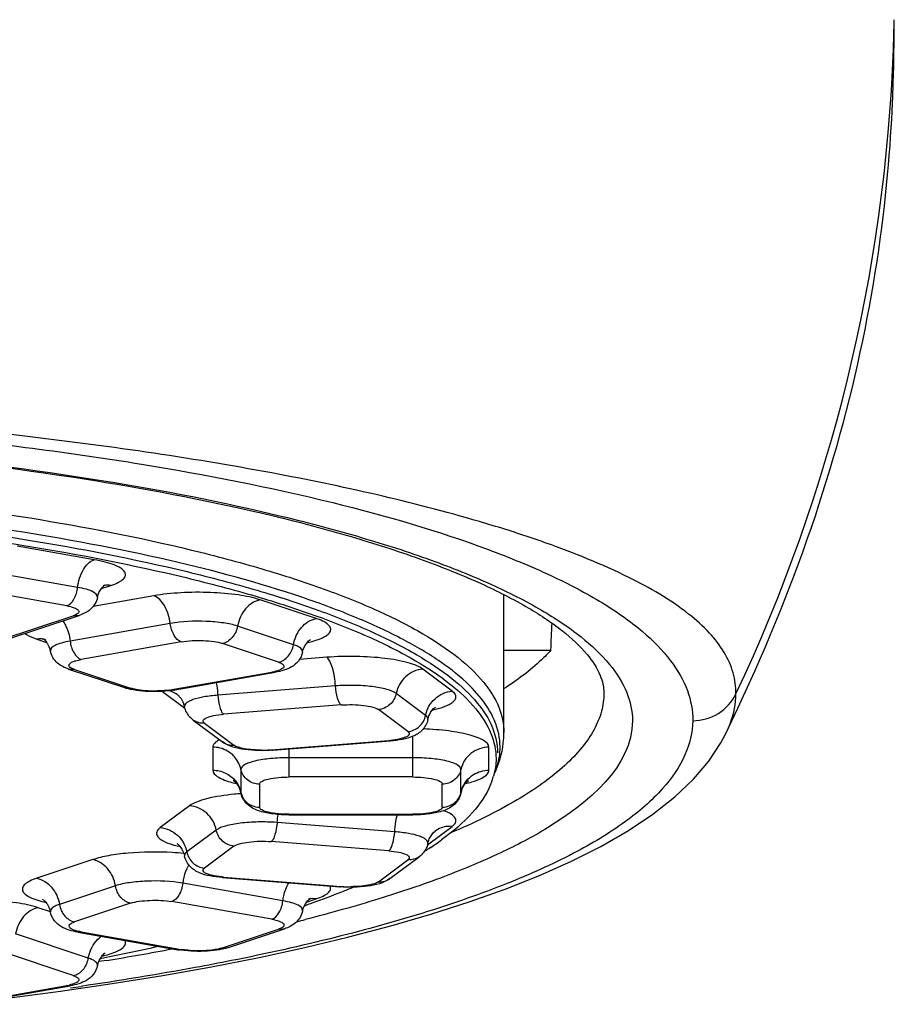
# Model space of a CAD drawing. Header units: millimetres. Extents: x 246 to 966, y 66 to 827.
# Tile 13 of 18: x 387 to 396, y 692 to 703. Entities that reach past the tile are written whole.
import ezdxf

# ---------------------------------------------------------------- set-up
doc = ezdxf.new("R2010")
doc.units = ezdxf.units.MM
doc.header["$LTSCALE"] = 65.395
doc.layers.get('0').update_dxf_attribs({"linetype": 'CONTINUOUS'})

msp = doc.modelspace()

# ---------------------------------------------------------------- linework, layer by layer
at = {"color": 9, "linetype": 'CONTINUOUS'}
for p, q in [((395.988, 702.421), (395.988, 702.438)), ((395.989, 702.421), (395.989, 702.438)), ((387.584, 696.971), (386.775, 697.113)), ((387.411, 696.68), (386.602, 696.823)), ((387.66, 696.667), (387.761, 696.7)), ((387.296, 696.487), (386.487, 696.629)), ((388.211, 696.592), (387.573, 696.479)), ((389.916, 696.353), (389.329, 696.549)), ((386.6, 696.128), (387.365, 696.382)), ((388.384, 696.301), (387.332, 696.116)), ((389.678, 696.078), (389.091, 696.274)), ((386.982, 696.136), (387.084, 696.103)), ((388.499, 696.108), (387.447, 695.923)), ((389.52, 695.895), (388.932, 696.091)), ((390.028, 695.946), (389.742, 695.923)), ((387.379, 695.818), (387.966, 695.622)), ((391.345, 695.591), (391.036, 695.821)), ((388.4, 695.606), (389.451, 695.79)), ((390.119, 695.645), (388.883, 695.548)), ((388.301, 695.588), (388.538, 695.411)), ((391.066, 695.336), (390.757, 695.566)), ((390.18, 695.445), (388.943, 695.347)), ((390.879, 695.166), (390.57, 695.397)), ((388.744, 695.253), (389.053, 695.023)), ((390.931, 694.689), (390.931, 695.116)), ((388.831, 695.002), (388.831, 694.76)), ((389.444, 694.975), (390.68, 695.072)), ((389.631, 694.983), (389.631, 694.689)), ((391.731, 694.76), (391.731, 695.002)), ((390.931, 694.891), (389.631, 694.891)), ((389.125, 694.769), (389.125, 694.527)), ((390.931, 694.689), (389.631, 694.689)), ((391.437, 694.527), (391.437, 694.769)), ((389.321, 694.614), (389.321, 694.372)), ((391.241, 694.372), (391.241, 694.614)), ((389.125, 694.527), (389.126, 694.521)), ((391.437, 694.521), (391.437, 694.527)), ((388.587, 694.387), (388.278, 694.157)), ((389.631, 694.297), (389.631, 694.291)), ((389.631, 694.297), (390.931, 694.297)), ((390.931, 694.291), (390.931, 694.297)), ((390.741, 694.114), (389.505, 694.211)), ((391.086, 693.977), (391.345, 694.17)), ((388.867, 694.132), (388.558, 693.902)), ((389.053, 693.962), (388.744, 693.732)), ((390.68, 693.913), (389.444, 694.01)), ((387.57, 693.821), (386.982, 693.625)), ((390.57, 693.589), (390.879, 693.819)), ((388.943, 693.638), (390.18, 693.54)), ((387.808, 693.546), (387.22, 693.35)), ((389.567, 693.388), (388.515, 693.573)), ((387.966, 693.363), (387.379, 693.167)), ((389.451, 693.195), (388.4, 693.38)), ((389.815, 693.375), (389.916, 693.408)), ((387.124, 693.273), (386.997, 693.315)), ((387.523, 692.786), (386.759, 693.041)), ((387.447, 693.062), (388.499, 692.878)), ((388.932, 692.894), (389.52, 693.09)), ((387.365, 692.603), (386.6, 692.858)), ((387.662, 692.755), (387.633, 692.75)), ((387.715, 692.763), (387.662, 692.755)), ((386.487, 692.356), (387.296, 692.498))]:
    msp.add_line(p, q, dxfattribs=at)
at = {"color": 7, "linetype": 'CONTINUOUS'}
for p, q in [((395.986, 702.264), (395.988, 702.421)), ((395.978, 701.966), (395.982, 702.082)), ((391.889, 695.156), (391.889, 696.605)), ((386.664, 696.132), (387.428, 696.386)), ((391.889, 696.02), (392.382, 696.02)), ((387.316, 695.822), (387.903, 695.627)), ((388.434, 695.603), (389.486, 695.788)), ((388.625, 695.287), (388.934, 695.057)), ((389.46, 694.969), (390.696, 695.067)), ((389.631, 694.291), (390.931, 694.291)), ((391.119, 693.95), (391.114, 693.947)), ((391.119, 693.95), (391.114, 693.947)), ((390.69, 693.622), (390.999, 693.852)), ((388.928, 693.632), (390.164, 693.535)), ((387.413, 693.06), (388.464, 692.875)), ((388.995, 692.898), (389.583, 693.094)), ((386.522, 692.353), (387.331, 692.495))]:
    msp.add_line(p, q, dxfattribs=at)
for points in [[(395.982, 702.082), (395.983, 702.141), (395.986, 702.264)], [(394.223, 695.152), (394.284, 695.279), (394.346, 695.41), (394.407, 695.541), (394.466, 695.671), (394.524, 695.8), (394.581, 695.929), (394.636, 696.057), (394.69, 696.184), (394.743, 696.311), (394.794, 696.438), (394.844, 696.563), (394.892, 696.689), (394.94, 696.814), (394.986, 696.938), (395.031, 697.062), (395.075, 697.186), (395.118, 697.309), (395.16, 697.433), (395.2, 697.556), (395.24, 697.679), (395.278, 697.802), (395.316, 697.925), (395.352, 698.047), (395.388, 698.17), (395.422, 698.293), (395.455, 698.416), (395.488, 698.539), (395.519, 698.662), (395.549, 698.784), (395.578, 698.906), (395.605, 699.028), (395.632, 699.149), (395.658, 699.27), (395.683, 699.39), (395.706, 699.511), (395.729, 699.63), (395.75, 699.749), (395.771, 699.868), (395.79, 699.986), (395.808, 700.104), (395.826, 700.222), (395.842, 700.338), (395.858, 700.455), (395.872, 700.57), (395.886, 700.683), (395.898, 700.795), (395.909, 700.905), (395.919, 701.012), (395.929, 701.117), (395.937, 701.219), (395.945, 701.318), (395.951, 701.414), (395.957, 701.507), (395.962, 701.596), (395.966, 701.681), (395.97, 701.761), (395.973, 701.836), (395.978, 701.966)], [(387.229, 692.44), (387.774, 692.519), (388.304, 692.604), (388.818, 692.696), (389.316, 692.794), (389.796, 692.898), (390.258, 693.009), (390.7, 693.125), (391.122, 693.248), (391.523, 693.377), (391.903, 693.512), (392.261, 693.654), (392.597, 693.804), (392.908, 693.96), (393.196, 694.126), (393.454, 694.299), (393.683, 694.479), (393.879, 694.666), (394.04, 694.855), (394.167, 695.047), (394.223, 695.152)], [(386.099, 692.302), (386.671, 692.367), (387.229, 692.44)]]:
    msp.add_lwpolyline(points, dxfattribs=at)
at = {"color": 9, "linetype": 'CONTINUOUS'}
for centre, radius, start, end in [((379.08, 702.938), 16.911, 358.2478, 358.9965), ((386.735, 702.547), 9.254, 359.322, 0.5868), ((378.691, 702.97), 17.301, 334.6469, 357.8913), ((379.051, 702.939), 16.94, 357.951, 358.248), ((387.725, 696.517), 0.186, 100.7696, 104.1258), ((387.018, 695.934), 0.205, 92.2281, 99.9969), ((387.018, 695.954), 0.186, 71.5959, 79.2222), ((389.343, 696.412), 0.631, 279.9212, 282.3804), ((388.264, 696.38), 0.786, 277.8096, 279.9318), ((391.18, 695.005), 0.668, 0.0784, 11.887), ((388.831, 694.692), 0.309, 83.6484, 89.9913), ((389.047, 694.811), 0.307, 118.4176, 120.3339), ((390.596, 696.15), 1.081, 274.4916, 275.3002), ((389.348, 696.23), 1.259, 269.7215, 272.8455), ((389.353, 696.134), 1.163, 272.8471, 274.4816), ((389.323, 691.684), 2.836, 93.953, 95.3949), ((388.847, 694.468), 0.284, 11.8933, 18.6006), ((391.716, 694.468), 0.284, 161.3994, 168.1067), ((390.484, 694.151), 0.981, 171.4896, 176.48), ((388.24, 691.046), 2.854, 84.2456, 86.6911), ((388.913, 693.561), 0.392, 148.5922, 153.8255), ((390.275, 694.763), 1.227, 265.5623, 270.3195), ((389.88, 693.225), 0.186, 100.7696, 104.1258), ((387.469, 692.896), 0.286, 108.4052, 109.6404), ((385.147, 711.41), 18.804, 284.0603, 284.3285), ((383.14, 720.821), 28.429, 279.2624, 280.6748), ((387.187, 693.119), 0.631, 279.9212, 282.3804), ((382.344, 727.609), 35.488, 278.0853, 278.2688)]:
    msp.add_arc(centre, radius, start, end, dxfattribs=at)
at = {"color": 7, "linetype": 'CONTINUOUS'}
for centre, radius, start, end in [((388.342, 695.408), 0.186, 41.3646, 45.732), ((391.042, 694.907), 0.767, 337.1331, 344.2773), ((389.479, 696.454), 2.994, 303.2267, 305.8839), ((389.251, 696.799), 3.406, 302.0413, 303.1467), ((386.956, 701.613), 8.748, 289.4925, 291.674), ((387.339, 700.647), 7.709, 291.6859, 292.622), ((386.46, 702.993), 10.215, 289.0495, 289.166), ((386.537, 702.77), 9.978, 289.165, 289.5438), ((383.705, 713.174), 20.768, 281.126, 282.6633), ((383.294, 715.203), 22.838, 280.9994, 281.1545)]:
    msp.add_arc(centre, radius, start, end, dxfattribs=at)
msp.add_ellipse((380.689, 713.702), major_axis=(0, 72.842), ratio=0.165477, start_param=-1.815984, end_param=-1.811989, dxfattribs=at)
at = {"color": 9, "linetype": 'CONTINUOUS'}
for points, knots in [([(391.631, 697.371), (390.914, 697.582), (389.311, 697.939), (386.703, 698.314), (383.777, 698.552), (381.736, 698.606), (380.689, 698.607)], [0, 0, 0, 0, 0.202911, 0.445452, 0.715622, 1, 1, 1, 1]), ([(380.689, 698.521), (381.555, 698.521), (383.257, 698.48), (385.725, 698.302), (387.998, 698.012), (389.986, 697.624), (391.42, 697.21), (392.357, 696.827), (392.902, 696.544), (393.33, 696.247), (393.639, 695.938), (393.83, 695.615), (393.873, 695.387), (393.872, 695.28)], [0, 0, 0, 0, 0.18402, 0.361325, 0.52537, 0.670351, 0.79122, 0.84164, 0.885074, 0.921583, 0.951845, 0.977282, 1, 1, 1, 1]), ([(368.139, 695.279), (368.139, 695.38), (368.187, 695.598), (368.383, 695.899), (368.694, 696.188), (369.115, 696.465), (369.645, 696.731), (370.279, 696.983), (371.013, 697.22), (372.162, 697.524), (373.795, 697.838), (375.942, 698.11), (378.269, 698.277), (380.689, 698.334), (383.109, 698.277), (385.436, 698.11), (387.583, 697.839), (389.215, 697.524), (390.365, 697.22), (391.099, 696.984), (391.733, 696.731), (392.263, 696.465), (392.684, 696.188), (392.994, 695.9), (393.191, 695.598), (393.239, 695.38), (393.239, 695.279)], [0, 0, 0, 0, 0.011327, 0.024222, 0.039741, 0.058423, 0.080485, 0.105954, 0.134739, 0.16667, 0.238993, 0.320599, 0.408651, 0.500003, 0.591354, 0.679406, 0.761011, 0.833333, 0.865264, 0.894048, 0.919517, 0.941578, 0.96026, 0.975778, 0.988673, 1, 1, 1, 1]), ([(369.489, 695.156), (369.489, 695.247), (369.531, 695.441), (369.707, 695.71), (369.984, 695.968), (370.36, 696.215), (370.833, 696.452), (371.399, 696.677), (372.053, 696.888), (373.08, 697.16), (374.537, 697.44), (376.452, 697.683), (378.529, 697.832), (380.689, 697.883), (382.848, 697.832), (384.926, 697.683), (386.841, 697.44), (388.298, 697.16), (389.324, 696.888), (389.979, 696.677), (390.545, 696.452), (391.018, 696.215), (391.394, 695.968), (391.671, 695.71), (391.846, 695.441), (391.889, 695.247), (391.889, 695.156)], [0, 0, 0, 0, 0.011327, 0.024222, 0.039741, 0.058423, 0.080484, 0.105953, 0.134738, 0.166669, 0.238991, 0.320596, 0.408648, 0.5, 0.591352, 0.679404, 0.761009, 0.833331, 0.865262, 0.894047, 0.919516, 0.941577, 0.960259, 0.975778, 0.988673, 1, 1, 1, 1]), ([(391.834, 695.142), (391.794, 695.336), (391.588, 695.621), (391.212, 695.916), (390.811, 696.152), (390.321, 696.377), (389.51, 696.677), (388.299, 697.001), (386.648, 697.307), (384.784, 697.534), (382.774, 697.674), (380.689, 697.721), (378.604, 697.674), (376.594, 697.534), (374.73, 697.307), (373.078, 697.001), (371.868, 696.677), (371.057, 696.377), (370.567, 696.152), (370.166, 695.916), (369.79, 695.621), (369.584, 695.336), (369.543, 695.142)], [0, 0, 0, 0, 0.025166, 0.041675, 0.061296, 0.084149, 0.110211, 0.171439, 0.243439, 0.323999, 0.410485, 0.5, 0.589515, 0.676001, 0.756561, 0.828561, 0.889789, 0.915851, 0.938704, 0.958325, 0.974834, 1, 1, 1, 1]), ([(369.556, 694.941), (369.556, 695.031), (369.598, 695.224), (369.773, 695.491), (370.048, 695.747), (370.422, 695.993), (370.892, 696.229), (371.454, 696.453), (372.105, 696.663), (373.125, 696.932), (374.573, 697.211), (376.477, 697.452), (378.542, 697.601), (380.689, 697.651), (382.836, 697.601), (384.9, 697.452), (386.804, 697.211), (388.253, 696.932), (389.273, 696.663), (389.923, 696.453), (390.486, 696.229), (390.956, 695.993), (391.33, 695.747), (391.605, 695.491), (391.78, 695.224), (391.822, 695.031), (391.822, 694.941)], [0, 0, 0, 0, 0.011327, 0.024222, 0.039741, 0.058423, 0.080484, 0.105953, 0.134738, 0.166669, 0.238991, 0.320596, 0.408648, 0.5, 0.591352, 0.679404, 0.761009, 0.833331, 0.865262, 0.894047, 0.919516, 0.941577, 0.960259, 0.975778, 0.988673, 1, 1, 1, 1]), ([(392.332, 697.146), (392.276, 697.165), (392.044, 697.246), (391.81, 697.319), (391.631, 697.371)], [0, 0, 0, 0, 0.239018, 1, 1, 1, 1]), ([(394.326, 695.562), (394.327, 695.636), (394.306, 695.789), (394.207, 696.008), (394.045, 696.216), (393.722, 696.503), (393.147, 696.832), (392.627, 697.041), (392.332, 697.146)], [0, 0, 0, 0, 0.083031, 0.169542, 0.265588, 0.375793, 0.649328, 1, 1, 1, 1]), ([(387.411, 696.68), (387.419, 696.746), (387.452, 696.859), (387.536, 696.955), (387.584, 696.971)], [0, 0, 0, 0, 0.565545, 1, 1, 1, 1]), ([(387.761, 696.7), (387.788, 696.71), (387.834, 696.728), (387.889, 696.761), (387.919, 696.804), (387.905, 696.852), (387.859, 696.887), (387.79, 696.92), (387.695, 696.949), (387.623, 696.964), (387.584, 696.971)], [0, 0, 0, 0, 0.147792, 0.255722, 0.330302, 0.397461, 0.490484, 0.622243, 0.793434, 1, 1, 1, 1]), ([(387.296, 696.487), (387.328, 696.497), (387.384, 696.562), (387.406, 696.637), (387.411, 696.68)], [0, 0, 0, 0, 0.434461, 1, 1, 1, 1]), ([(387.619, 696.575), (387.624, 696.6), (387.569, 696.64), (387.498, 696.662), (387.442, 696.675), (387.411, 696.68)], [0, 0, 0, 0, 0.315531, 0.613394, 1, 1, 1, 1]), ([(389.329, 696.549), (389.254, 696.574), (389.08, 696.608), (388.801, 696.631), (388.503, 696.628), (388.305, 696.608), (388.211, 696.592)], [0, 0, 0, 0, 0.208584, 0.469692, 0.746699, 1, 1, 1, 1]), ([(388.384, 696.301), (388.376, 696.367), (388.343, 696.479), (388.259, 696.576), (388.211, 696.592)], [0, 0, 0, 0, 0.565545, 1, 1, 1, 1]), ([(389.329, 696.549), (389.27, 696.538), (389.155, 696.462), (389.102, 696.34), (389.091, 696.274)], [0, 0, 0, 0, 0.471861, 1, 1, 1, 1]), ([(387.296, 696.487), (387.322, 696.482), (387.358, 696.474), (387.398, 696.457), (387.416, 696.445), (387.426, 696.429), (387.421, 696.412), (387.405, 696.399), (387.391, 696.392), (387.383, 696.389)], [0, 0, 0, 0, 0.389907, 0.531404, 0.635447, 0.709483, 0.778102, 0.870853, 1, 1, 1, 1]), ([(387.255, 696.329), (387.265, 696.314), (387.304, 696.249), (387.325, 696.174), (387.332, 696.116)], [0, 0, 0, 0, 0.232746, 1, 1, 1, 1]), ([(389.091, 696.274), (389.044, 696.29), (388.934, 696.311), (388.697, 696.331), (388.508, 696.323), (388.384, 696.301)], [0, 0, 0, 0, 0.208729, 0.470013, 1, 1, 1, 1]), ([(389.678, 696.078), (389.689, 696.144), (389.743, 696.266), (389.857, 696.343), (389.916, 696.353)], [0, 0, 0, 0, 0.528139, 1, 1, 1, 1]), ([(389.906, 696.122), (389.93, 696.13), (389.971, 696.145), (390.031, 696.175), (390.078, 696.222), (390.061, 696.273), (390.028, 696.303), (389.979, 696.33), (389.939, 696.346), (389.916, 696.353)], [0, 0, 0, 0, 0.18041, 0.323172, 0.505694, 0.584289, 0.686688, 0.824507, 1, 1, 1, 1]), ([(388.499, 696.108), (388.467, 696.118), (388.411, 696.182), (388.389, 696.258), (388.384, 696.301)], [0, 0, 0, 0, 0.434461, 1, 1, 1, 1]), ([(389.091, 696.274), (389.083, 696.23), (389.048, 696.149), (388.971, 696.098), (388.932, 696.091)], [0, 0, 0, 0, 0.528136, 1, 1, 1, 1]), ([(386.86, 696.197), (386.867, 696.192), (386.904, 696.165), (386.948, 696.148), (386.982, 696.136)], [0, 0, 0, 0, 0.199719, 1, 1, 1, 1]), ([(388.499, 696.108), (388.575, 696.121), (388.691, 696.126), (388.836, 696.114), (388.903, 696.101), (388.932, 696.091)], [0, 0, 0, 0, 0.529987, 0.791273, 1, 1, 1, 1]), ([(389.821, 696.099), (389.829, 696.101), (389.857, 696.108), (389.886, 696.116), (389.906, 696.122)], [0, 0, 0, 0, 0.264633, 1, 1, 1, 1]), ([(387.332, 696.116), (387.301, 696.111), (387.246, 696.098), (387.175, 696.076), (387.119, 696.036), (387.124, 696.011)], [0, 0, 0, 0, 0.386606, 0.684469, 1, 1, 1, 1]), ([(387.332, 696.116), (387.337, 696.073), (387.359, 695.998), (387.415, 695.933), (387.447, 695.923)], [0, 0, 0, 0, 0.565539, 1, 1, 1, 1]), ([(389.52, 695.895), (389.559, 695.902), (389.636, 695.953), (389.671, 696.034), (389.678, 696.078)], [0, 0, 0, 0, 0.471864, 1, 1, 1, 1]), ([(389.774, 696), (389.778, 696.015), (389.757, 696.043), (389.72, 696.063), (389.694, 696.073), (389.678, 696.078)], [0, 0, 0, 0, 0.351281, 0.633532, 1, 1, 1, 1]), ([(387.375, 695.905), (387.38, 695.907), (387.404, 695.914), (387.428, 695.919), (387.447, 695.923)], [0, 0, 0, 0, 0.221175, 1, 1, 1, 1]), ([(391.036, 695.821), (391.017, 695.836), (390.967, 695.861), (390.835, 695.905), (390.622, 695.941), (390.335, 695.959), (390.131, 695.954), (390.028, 695.946)], [0, 0, 0, 0, 0.069895, 0.162273, 0.405141, 0.698201, 1, 1, 1, 1]), ([(390.119, 695.645), (390.115, 695.71), (390.102, 695.8), (390.065, 695.899), (390.042, 695.935), (390.028, 695.946)], [0, 0, 0, 0, 0.607674, 0.841015, 1, 1, 1, 1]), ([(387.379, 695.818), (387.367, 695.822), (387.348, 695.83), (387.324, 695.845), (387.316, 695.867), (387.326, 695.878), (387.331, 695.882)], [0, 0, 0, 0, 0.372012, 0.628064, 0.801796, 1, 1, 1, 1]), ([(387.331, 695.882), (387.333, 695.884), (387.347, 695.894), (387.363, 695.901), (387.375, 695.905)], [0, 0, 0, 0, 0.200794, 1, 1, 1, 1]), ([(389.52, 695.895), (389.53, 695.892), (389.547, 695.885), (389.567, 695.873), (389.58, 695.859), (389.579, 695.842), (389.565, 695.828), (389.533, 695.809), (389.501, 695.801), (389.478, 695.796)], [0, 0, 0, 0, 0.157631, 0.276072, 0.359839, 0.428976, 0.516131, 0.639014, 1, 1, 1, 1]), ([(391.036, 695.821), (390.971, 695.816), (390.84, 695.757), (390.77, 695.632), (390.757, 695.566)], [0, 0, 0, 0, 0.495171, 1, 1, 1, 1]), ([(388.012, 695.61), (388.008, 695.611), (387.993, 695.614), (387.977, 695.619), (387.966, 695.622)], [0, 0, 0, 0, 0.269888, 1, 1, 1, 1]), ([(388.308, 695.595), (388.282, 695.593), (388.183, 695.589), (388.084, 695.595), (388.012, 695.61)], [0, 0, 0, 0, 0.262129, 1, 1, 1, 1]), ([(388.866, 695.679), (388.868, 695.668), (388.876, 695.625), (388.881, 695.581), (388.883, 695.548)], [0, 0, 0, 0, 0.242049, 1, 1, 1, 1]), ([(390.757, 695.566), (390.729, 695.587), (390.643, 695.616), (390.495, 695.642), (390.313, 695.654), (390.184, 695.65), (390.119, 695.645)], [0, 0, 0, 0, 0.161787, 0.404794, 0.698023, 1, 1, 1, 1]), ([(390.18, 695.445), (390.171, 695.451), (390.155, 695.476), (390.131, 695.542), (390.122, 695.602), (390.119, 695.645)], [0, 0, 0, 0, 0.158989, 0.39234, 1, 1, 1, 1]), ([(388.883, 695.548), (388.834, 695.544), (388.746, 695.533), (388.645, 695.511), (388.584, 695.486), (388.549, 695.466), (388.531, 695.439), (388.534, 695.425)], [0, 0, 0, 0, 0.379962, 0.683495, 0.798553, 0.887371, 1, 1, 1, 1]), ([(388.883, 695.548), (388.885, 695.505), (388.894, 695.445), (388.919, 695.379), (388.934, 695.354), (388.943, 695.347)], [0, 0, 0, 0, 0.60766, 0.841011, 1, 1, 1, 1]), ([(390.757, 695.566), (390.748, 695.523), (390.702, 695.439), (390.614, 695.4), (390.57, 695.397)], [0, 0, 0, 0, 0.504828, 1, 1, 1, 1]), ([(391.066, 695.336), (391.079, 695.402), (391.149, 695.527), (391.28, 695.586), (391.345, 695.591)], [0, 0, 0, 0, 0.504829, 1, 1, 1, 1]), ([(391.213, 695.411), (391.247, 695.422), (391.295, 695.439), (391.347, 695.471), (391.372, 695.494), (391.385, 695.52), (391.384, 695.558), (391.361, 695.579), (391.345, 695.591)], [0, 0, 0, 0, 0.373623, 0.51427, 0.62594, 0.715283, 0.796399, 1, 1, 1, 1]), ([(392.939, 695.57), (392.939, 695.506), (392.92, 695.372), (392.839, 695.177), (392.707, 694.986), (392.449, 694.72), (391.99, 694.406), (391.57, 694.204), (391.332, 694.103)], [0, 0, 0, 0, 0.084746, 0.174932, 0.275004, 0.38814, 0.660479, 1, 1, 1, 1]), ([(393.872, 695.28), (393.965, 695.28), (394.155, 695.332), (394.287, 695.478), (394.326, 695.562)], [0, 0, 0, 0, 0.503703, 1, 1, 1, 1]), ([(394.223, 695.152), (394.24, 695.186), (394.296, 695.316), (394.326, 695.458), (394.326, 695.562)], [0, 0, 0, 0, 0.267014, 1, 1, 1, 1]), ([(390.18, 695.445), (390.258, 695.451), (390.371, 695.45), (390.501, 695.427), (390.553, 695.409), (390.57, 695.397)], [0, 0, 0, 0, 0.594922, 0.838102, 1, 1, 1, 1]), ([(391.137, 695.391), (391.144, 695.393), (391.169, 695.399), (391.194, 695.406), (391.213, 695.411)], [0, 0, 0, 0, 0.262572, 1, 1, 1, 1]), ([(388.744, 695.253), (388.739, 695.257), (388.73, 695.265), (388.728, 695.284), (388.742, 695.299), (388.778, 695.319), (388.847, 695.337), (388.908, 695.345), (388.943, 695.347)], [0, 0, 0, 0, 0.073704, 0.129788, 0.198193, 0.297203, 0.595048, 1, 1, 1, 1]), ([(390.879, 695.166), (390.923, 695.17), (391.011, 695.209), (391.057, 695.292), (391.066, 695.336)], [0, 0, 0, 0, 0.495172, 1, 1, 1, 1]), ([(391.09, 695.292), (391.091, 695.296), (391.091, 695.314), (391.077, 695.328), (391.066, 695.336)], [0, 0, 0, 0, 0.21441, 1, 1, 1, 1]), ([(393.872, 695.28), (393.87, 695.157), (393.804, 694.892), (393.548, 694.529), (393.142, 694.184), (392.588, 693.856), (391.889, 693.545), (391.051, 693.253), (390.082, 692.986), (389.391, 692.833), (389.026, 692.76)], [0, 0, 0, 0, 0.064124, 0.138296, 0.229306, 0.340944, 0.474392, 0.629436, 0.80514, 1, 1, 1, 1]), ([(393.239, 695.279), (393.239, 694.801), (392.594, 694.267), (391.837, 693.876), (391.239, 693.626), (390.553, 693.395), (390.061, 693.258), (389.8, 693.191)], [0, 0, 0, 0, 0.344257, 0.478027, 0.632266, 0.806556, 1, 1, 1, 1]), ([(391.731, 695.002), (391.731, 695.03), (391.685, 695.072), (391.614, 695.104), (391.49, 695.144), (391.297, 695.178), (391.131, 695.19), (391.041, 695.193)], [0, 0, 0, 0, 0.114369, 0.207998, 0.327453, 0.633332, 1, 1, 1, 1]), ([(390.822, 695.095), (390.813, 695.093), (390.772, 695.082), (390.729, 695.076), (390.696, 695.073)], [0, 0, 0, 0, 0.217228, 1, 1, 1, 1]), ([(390.879, 695.166), (390.886, 695.162), (390.898, 695.15), (390.889, 695.124), (390.86, 695.108), (390.837, 695.099), (390.822, 695.095)], [0, 0, 0, 0, 0.199154, 0.363907, 0.619549, 1, 1, 1, 1]), ([(388.892, 695.076), (388.885, 695.071), (388.863, 695.057), (388.842, 695.038), (388.835, 695.021)], [0, 0, 0, 0, 0.306104, 1, 1, 1, 1]), ([(389.342, 694.971), (389.282, 694.971), (389.199, 694.977), (389.103, 694.999), (389.066, 695.013), (389.053, 695.023)], [0, 0, 0, 0, 0.605339, 0.838484, 1, 1, 1, 1]), ([(391.731, 695.002), (391.664, 695.002), (391.527, 694.956), (391.451, 694.833), (391.437, 694.769)], [0, 0, 0, 0, 0.504649, 1, 1, 1, 1]), ([(391.791, 694.732), (391.801, 694.755), (391.833, 694.842), (391.849, 694.936), (391.849, 695.006)], [0, 0, 0, 0, 0.259166, 1, 1, 1, 1]), ([(389.125, 694.769), (389.115, 694.817), (389.083, 694.88), (389.034, 694.926), (389.021, 694.936)], [0, 0, 0, 0, 0.746316, 1, 1, 1, 1]), ([(389.631, 694.891), (389.567, 694.891), (389.446, 694.886), (389.306, 694.866), (389.214, 694.839), (389.162, 694.818), (389.125, 694.789), (389.125, 694.769)], [0, 0, 0, 0, 0.36052, 0.669764, 0.791767, 0.887217, 1, 1, 1, 1]), ([(391.437, 694.769), (391.437, 694.789), (391.401, 694.818), (391.349, 694.839), (391.256, 694.866), (391.116, 694.886), (390.996, 694.891), (390.931, 694.891)], [0, 0, 0, 0, 0.112783, 0.208233, 0.330236, 0.63948, 1, 1, 1, 1]), ([(388.831, 694.76), (388.831, 694.733), (388.874, 694.693), (388.939, 694.661), (388.986, 694.645), (389.013, 694.637)], [0, 0, 0, 0, 0.353139, 0.637629, 1, 1, 1, 1]), ([(388.831, 694.76), (388.876, 694.76), (388.968, 694.74), (389.041, 694.682), (389.069, 694.647)], [0, 0, 0, 0, 0.502586, 1, 1, 1, 1]), ([(389.321, 694.614), (389.277, 694.614), (389.185, 694.644), (389.134, 694.726), (389.125, 694.769)], [0, 0, 0, 0, 0.504648, 1, 1, 1, 1]), ([(389.321, 694.614), (389.321, 694.626), (389.356, 694.653), (389.457, 694.68), (389.558, 694.689), (389.631, 694.689)], [0, 0, 0, 0, 0.112958, 0.330242, 1, 1, 1, 1]), ([(390.931, 694.689), (391.005, 694.689), (391.105, 694.68), (391.207, 694.653), (391.241, 694.626), (391.241, 694.614)], [0, 0, 0, 0, 0.669758, 0.887042, 1, 1, 1, 1]), ([(391.437, 694.769), (391.428, 694.726), (391.377, 694.644), (391.286, 694.614), (391.241, 694.614)], [0, 0, 0, 0, 0.495352, 1, 1, 1, 1]), ([(391.55, 694.637), (391.591, 694.649), (391.656, 694.672), (391.718, 694.716), (391.727, 694.741)], [0, 0, 0, 0, 0.621489, 1, 1, 1, 1]), ([(389.057, 694.507), (388.959, 694.498), (388.824, 694.479), (388.668, 694.432), (388.609, 694.403), (388.587, 694.387)], [0, 0, 0, 0, 0.60298, 0.831228, 1, 1, 1, 1]), ([(391.321, 694.388), (391.35, 694.4), (391.403, 694.438), (391.431, 694.497), (391.437, 694.527)], [0, 0, 0, 0, 0.503386, 1, 1, 1, 1]), ([(388.867, 694.132), (388.854, 694.198), (388.784, 694.323), (388.653, 694.382), (388.587, 694.387)], [0, 0, 0, 0, 0.504829, 1, 1, 1, 1]), ([(389.631, 694.297), (389.558, 694.297), (389.457, 694.306), (389.356, 694.332), (389.321, 694.359), (389.321, 694.372)], [0, 0, 0, 0, 0.669758, 0.887042, 1, 1, 1, 1]), ([(391.241, 694.372), (391.241, 694.359), (391.207, 694.332), (391.105, 694.306), (391.005, 694.297), (390.931, 694.297)], [0, 0, 0, 0, 0.112958, 0.330242, 1, 1, 1, 1]), ([(390.741, 694.114), (390.742, 694.129), (390.747, 694.189), (390.757, 694.248), (390.769, 694.291)], [0, 0, 0, 0, 0.261411, 1, 1, 1, 1]), ([(391.345, 694.17), (391.36, 694.181), (391.381, 694.2), (391.386, 694.234), (391.374, 694.268), (391.328, 694.305), (391.283, 694.325), (391.255, 694.336)], [0, 0, 0, 0, 0.223157, 0.310973, 0.401779, 0.642751, 1, 1, 1, 1]), ([(388.278, 694.157), (388.262, 694.145), (388.24, 694.124), (388.238, 694.085), (388.252, 694.06), (388.276, 694.037), (388.329, 694.005), (388.376, 693.988), (388.411, 693.977)], [0, 0, 0, 0, 0.203601, 0.284717, 0.37406, 0.48573, 0.626377, 1, 1, 1, 1]), ([(388.278, 694.157), (388.344, 694.152), (388.475, 694.093), (388.545, 693.968), (388.558, 693.902)], [0, 0, 0, 0, 0.495171, 1, 1, 1, 1]), ([(389.505, 694.211), (389.439, 694.216), (389.31, 694.219), (389.129, 694.208), (388.98, 694.182), (388.895, 694.153), (388.867, 694.132)], [0, 0, 0, 0, 0.301977, 0.595206, 0.838213, 1, 1, 1, 1]), ([(389.505, 694.211), (389.502, 694.168), (389.493, 694.108), (389.469, 694.041), (389.453, 694.017), (389.444, 694.01)], [0, 0, 0, 0, 0.60766, 0.841011, 1, 1, 1, 1]), ([(391.345, 694.17), (391.329, 694.171), (391.266, 694.171), (391.204, 694.148), (391.166, 694.12)], [0, 0, 0, 0, 0.25574, 1, 1, 1, 1]), ([(389.053, 693.962), (389.01, 693.966), (388.922, 694.005), (388.875, 694.088), (388.867, 694.132)], [0, 0, 0, 0, 0.495172, 1, 1, 1, 1]), ([(390.68, 693.913), (390.689, 693.92), (390.705, 693.944), (390.729, 694.011), (390.738, 694.071), (390.741, 694.114)], [0, 0, 0, 0, 0.158989, 0.39234, 1, 1, 1, 1]), ([(391.09, 693.991), (391.093, 694.005), (391.075, 694.032), (391.04, 694.051), (390.979, 694.077), (390.878, 694.099), (390.79, 694.11), (390.741, 694.114)], [0, 0, 0, 0, 0.112629, 0.201447, 0.316505, 0.620038, 1, 1, 1, 1]), ([(388.411, 693.977), (388.417, 693.975), (388.442, 693.968), (388.467, 693.962), (388.487, 693.957)], [0, 0, 0, 0, 0.2372, 1, 1, 1, 1]), ([(389.053, 693.962), (389.07, 693.975), (389.123, 693.993), (389.253, 694.015), (389.365, 694.017), (389.444, 694.01)], [0, 0, 0, 0, 0.161898, 0.405078, 1, 1, 1, 1]), ([(388.405, 693.895), (388.25, 693.904), (388.025, 693.902), (387.747, 693.867), (387.624, 693.839), (387.57, 693.821)], [0, 0, 0, 0, 0.551502, 0.798621, 1, 1, 1, 1]), ([(388.558, 693.902), (388.553, 693.899), (388.54, 693.888), (388.531, 693.87), (388.534, 693.858)], [0, 0, 0, 0, 0.315559, 1, 1, 1, 1]), ([(388.558, 693.902), (388.566, 693.858), (388.613, 693.775), (388.7, 693.736), (388.744, 693.732)], [0, 0, 0, 0, 0.504828, 1, 1, 1, 1]), ([(390.68, 693.913), (390.716, 693.91), (390.777, 693.903), (390.846, 693.885), (390.881, 693.865), (390.896, 693.85), (390.894, 693.831), (390.885, 693.823), (390.879, 693.819)], [0, 0, 0, 0, 0.404952, 0.702797, 0.801807, 0.870212, 0.926296, 1, 1, 1, 1]), ([(387.808, 693.546), (387.797, 693.612), (387.744, 693.734), (387.629, 693.81), (387.57, 693.821)], [0, 0, 0, 0, 0.528139, 1, 1, 1, 1]), ([(388.561, 693.733), (388.555, 693.721), (388.533, 693.67), (388.52, 693.615), (388.515, 693.573)], [0, 0, 0, 0, 0.241993, 1, 1, 1, 1]), ([(388.801, 693.661), (388.787, 693.665), (388.764, 693.674), (388.735, 693.689), (388.725, 693.716), (388.738, 693.728), (388.744, 693.732)], [0, 0, 0, 0, 0.380451, 0.636094, 0.800847, 1, 1, 1, 1]), ([(388.881, 693.644), (388.874, 693.646), (388.847, 693.65), (388.82, 693.655), (388.801, 693.661)], [0, 0, 0, 0, 0.273771, 1, 1, 1, 1]), ([(386.982, 693.625), (386.957, 693.617), (386.914, 693.6), (386.862, 693.569), (386.829, 693.533), (386.829, 693.489), (386.862, 693.454), (386.942, 693.406), (387.02, 693.385), (387.077, 693.371)], [0, 0, 0, 0, 0.159817, 0.280556, 0.366466, 0.436348, 0.522367, 0.643237, 1, 1, 1, 1]), ([(386.982, 693.625), (387.041, 693.615), (387.156, 693.538), (387.209, 693.416), (387.22, 693.35)], [0, 0, 0, 0, 0.471861, 1, 1, 1, 1]), ([(388.515, 693.573), (388.391, 693.595), (388.201, 693.603), (387.965, 693.583), (387.855, 693.562), (387.808, 693.546)], [0, 0, 0, 0, 0.529987, 0.791271, 1, 1, 1, 1]), ([(387.966, 693.363), (387.927, 693.37), (387.851, 693.421), (387.815, 693.502), (387.808, 693.546)], [0, 0, 0, 0, 0.471864, 1, 1, 1, 1]), ([(388.515, 693.573), (388.51, 693.53), (388.488, 693.454), (388.432, 693.39), (388.4, 693.38)], [0, 0, 0, 0, 0.565539, 1, 1, 1, 1]), ([(389.567, 693.388), (389.569, 693.405), (389.58, 693.471), (389.603, 693.535), (389.629, 693.577)], [0, 0, 0, 0, 0.258968, 1, 1, 1, 1]), ([(389.916, 693.408), (389.942, 693.417), (389.986, 693.434), (390.039, 693.466), (390.071, 693.503), (390.069, 693.532), (390.064, 693.543)], [0, 0, 0, 0, 0.368201, 0.643798, 0.83814, 1, 1, 1, 1]), ([(390.57, 693.589), (390.558, 693.579), (390.521, 693.564), (390.425, 693.542), (390.341, 693.537), (390.281, 693.537)], [0, 0, 0, 0, 0.161516, 0.394661, 1, 1, 1, 1]), ([(386.997, 693.315), (386.923, 693.34), (386.749, 693.374), (386.469, 693.398), (386.172, 693.395), (385.973, 693.375), (385.879, 693.358)], [0, 0, 0, 0, 0.208584, 0.469692, 0.746699, 1, 1, 1, 1]), ([(387.22, 693.35), (387.205, 693.345), (387.178, 693.335), (387.141, 693.315), (387.121, 693.287), (387.124, 693.272)], [0, 0, 0, 0, 0.366468, 0.648719, 1, 1, 1, 1]), ([(387.22, 693.35), (387.227, 693.306), (387.263, 693.225), (387.339, 693.174), (387.379, 693.167)], [0, 0, 0, 0, 0.528136, 1, 1, 1, 1]), ([(387.966, 693.363), (387.995, 693.373), (388.063, 693.386), (388.208, 693.398), (388.324, 693.393), (388.4, 693.38)], [0, 0, 0, 0, 0.208727, 0.470013, 1, 1, 1, 1]), ([(389.451, 693.195), (389.483, 693.205), (389.54, 693.27), (389.561, 693.345), (389.567, 693.388)], [0, 0, 0, 0, 0.434461, 1, 1, 1, 1]), ([(389.774, 693.283), (389.78, 693.308), (389.724, 693.348), (389.653, 693.37), (389.597, 693.383), (389.567, 693.388)], [0, 0, 0, 0, 0.315531, 0.613394, 1, 1, 1, 1]), ([(386.997, 693.315), (386.938, 693.305), (386.823, 693.229), (386.77, 693.107), (386.759, 693.041)], [0, 0, 0, 0, 0.471861, 1, 1, 1, 1]), ([(387.357, 693.087), (387.346, 693.092), (387.332, 693.1), (387.32, 693.116), (387.319, 693.133), (387.34, 693.152), (387.36, 693.161), (387.373, 693.165)], [0, 0, 0, 0, 0.283273, 0.37979, 0.462081, 0.665992, 1, 1, 1, 1]), ([(389.451, 693.195), (389.478, 693.19), (389.513, 693.182), (389.553, 693.165), (389.572, 693.152), (389.581, 693.137), (389.576, 693.12), (389.56, 693.107), (389.547, 693.1), (389.539, 693.097)], [0, 0, 0, 0, 0.389907, 0.531404, 0.635447, 0.709483, 0.778102, 0.870853, 1, 1, 1, 1]), ([(387.447, 693.062), (387.438, 693.064), (387.408, 693.07), (387.377, 693.078), (387.357, 693.087)], [0, 0, 0, 0, 0.290622, 1, 1, 1, 1]), ([(387.523, 692.786), (387.527, 692.809), (387.55, 692.897), (387.605, 692.977), (387.659, 693.016)], [0, 0, 0, 0, 0.258561, 1, 1, 1, 1]), ([(387.751, 692.83), (387.779, 692.839), (387.827, 692.857), (387.884, 692.89), (387.918, 692.931), (387.913, 692.962), (387.907, 692.973)], [0, 0, 0, 0, 0.372709, 0.648041, 0.838323, 1, 1, 1, 1]), ([(387.666, 692.807), (387.674, 692.809), (387.702, 692.816), (387.73, 692.824), (387.751, 692.83)], [0, 0, 0, 0, 0.264633, 1, 1, 1, 1]), ([(388.591, 692.866), (388.583, 692.867), (388.552, 692.87), (388.521, 692.874), (388.499, 692.878)], [0, 0, 0, 0, 0.263709, 1, 1, 1, 1]), ([(388.886, 692.882), (388.865, 692.877), (388.767, 692.862), (388.668, 692.861), (388.591, 692.866)], [0, 0, 0, 0, 0.222954, 1, 1, 1, 1]), ([(388.932, 692.894), (388.929, 692.893), (388.914, 692.888), (388.898, 692.885), (388.886, 692.882)], [0, 0, 0, 0, 0.229516, 1, 1, 1, 1]), ([(387.365, 692.603), (387.404, 692.61), (387.48, 692.661), (387.516, 692.742), (387.523, 692.786)], [0, 0, 0, 0, 0.471864, 1, 1, 1, 1]), ([(389.026, 692.76), (388.9, 692.735), (388.375, 692.635), (387.848, 692.549), (387.447, 692.49)], [0, 0, 0, 0, 0.240916, 1, 1, 1, 1]), ([(387.619, 692.708), (387.622, 692.723), (387.602, 692.751), (387.565, 692.771), (387.538, 692.781), (387.523, 692.786)], [0, 0, 0, 0, 0.351281, 0.633532, 1, 1, 1, 1]), ([(387.365, 692.603), (387.374, 692.6), (387.392, 692.593), (387.412, 692.581), (387.424, 692.567), (387.424, 692.549), (387.41, 692.536), (387.377, 692.517), (387.346, 692.509), (387.323, 692.504)], [0, 0, 0, 0, 0.157631, 0.276072, 0.359839, 0.428976, 0.516131, 0.639014, 1, 1, 1, 1])]:
    msp.add_open_spline(points, degree=3, knots=knots, dxfattribs=at)
at = {"color": 7, "linetype": 'CONTINUOUS'}
for points, knots in [([(368.439, 695.57), (368.439, 695.633), (368.474, 695.783), (368.628, 696.009), (368.895, 696.253), (369.283, 696.505), (369.787, 696.756), (370.403, 696.999), (371.121, 697.229), (372.253, 697.527), (373.866, 697.836), (375.989, 698.104), (378.293, 698.269), (380.689, 698.325), (383.085, 698.269), (385.389, 698.104), (387.511, 697.836), (389.124, 697.527), (390.257, 697.229), (390.975, 696.999), (391.59, 696.756), (392.095, 696.505), (392.483, 696.253), (392.75, 696.009), (392.903, 695.783), (392.939, 695.633), (392.939, 695.57)], [0, 0, 0, 0, 0.007355, 0.017371, 0.031193, 0.049051, 0.070867, 0.096483, 0.125694, 0.158254, 0.232262, 0.31593, 0.406264, 0.5, 0.593735, 0.68407, 0.767738, 0.841746, 0.874306, 0.903516, 0.929133, 0.950949, 0.968807, 0.982629, 0.992645, 1, 1, 1, 1]), ([(369.572, 694.881), (369.572, 694.97), (369.614, 695.163), (369.789, 695.431), (370.063, 695.686), (370.437, 695.932), (370.906, 696.167), (371.468, 696.391), (372.117, 696.6), (373.136, 696.869), (374.582, 697.148), (376.484, 697.389), (378.545, 697.537), (380.689, 697.587), (382.832, 697.537), (384.894, 697.389), (386.795, 697.148), (388.242, 696.869), (389.26, 696.6), (389.91, 696.391), (390.472, 696.167), (390.941, 695.932), (391.314, 695.686), (391.589, 695.431), (391.764, 695.163), (391.806, 694.97), (391.806, 694.881)], [0, 0, 0, 0, 0.011327, 0.024222, 0.039741, 0.058423, 0.080484, 0.105953, 0.134738, 0.166669, 0.238991, 0.320596, 0.408648, 0.5, 0.591352, 0.679404, 0.761009, 0.833331, 0.865262, 0.894047, 0.919516, 0.941577, 0.960259, 0.975778, 0.988673, 1, 1, 1, 1]), ([(387.619, 696.575), (387.626, 696.609), (387.648, 696.659), (387.685, 696.698), (387.7, 696.707)], [0, 0, 0, 0, 0.659305, 1, 1, 1, 1]), ([(387.619, 696.575), (387.609, 696.527), (387.556, 696.441), (387.469, 696.4), (387.428, 696.386)], [0, 0, 0, 0, 0.52816, 1, 1, 1, 1]), ([(387.043, 696.144), (387.042, 696.144), (387.041, 696.144), (387.045, 696.142), (387.049, 696.139), (387.06, 696.13), (387.073, 696.117), (387.089, 696.097), (387.109, 696.063), (387.12, 696.032), (387.124, 696.011)], [0, 0, 0, 0, 0.006944, 0.010207, 0.049059, 0.132041, 0.255875, 0.41302, 0.594648, 1, 1, 1, 1]), ([(389.774, 696), (389.782, 696.036), (389.805, 696.085), (389.842, 696.125), (389.857, 696.133)], [0, 0, 0, 0, 0.685763, 1, 1, 1, 1]), ([(392.382, 696.02), (392.35, 695.985), (392.201, 695.833), (392.028, 695.706), (391.89, 695.617)], [0, 0, 0, 0, 0.224757, 1, 1, 1, 1]), ([(387.316, 695.822), (387.274, 695.836), (387.188, 695.877), (387.134, 695.963), (387.124, 696.011)], [0, 0, 0, 0, 0.471846, 1, 1, 1, 1]), ([(389.774, 696), (389.767, 695.967), (389.738, 695.904), (389.662, 695.842), (389.576, 695.806), (389.517, 695.793), (389.486, 695.788)], [0, 0, 0, 0, 0.271079, 0.522064, 0.754777, 1, 1, 1, 1]), ([(388.434, 695.603), (388.343, 695.587), (388.164, 695.58), (387.985, 695.599), (387.903, 695.627)], [0, 0, 0, 0, 0.518896, 1, 1, 1, 1]), ([(388.457, 695.554), (388.458, 695.553), (388.463, 695.549), (388.468, 695.545), (388.472, 695.542)], [0, 0, 0, 0, 0.190893, 1, 1, 1, 1]), ([(388.482, 695.531), (388.487, 695.525), (388.512, 695.494), (388.527, 695.456), (388.534, 695.425)], [0, 0, 0, 0, 0.212377, 1, 1, 1, 1]), ([(388.625, 695.287), (388.614, 695.295), (388.572, 695.331), (388.542, 695.384), (388.534, 695.425)], [0, 0, 0, 0, 0.24046, 1, 1, 1, 1]), ([(391.09, 695.292), (391.094, 695.31), (391.11, 695.359), (391.141, 695.404), (391.169, 695.423)], [0, 0, 0, 0, 0.340396, 1, 1, 1, 1]), ([(391.09, 695.292), (391.081, 695.251), (391.039, 695.175), (390.935, 695.111), (390.819, 695.08), (390.739, 695.07), (390.696, 695.067)], [0, 0, 0, 0, 0.263465, 0.500957, 0.735197, 1, 1, 1, 1]), ([(391.79, 694.725), (391.837, 694.825), (391.88, 694.97), (391.889, 695.119), (391.889, 695.156)], [0, 0, 0, 0, 0.747569, 1, 1, 1, 1]), ([(389.46, 694.969), (389.362, 694.962), (389.184, 694.965), (389, 695.008), (388.934, 695.057)], [0, 0, 0, 0, 0.544013, 1, 1, 1, 1]), ([(389.052, 694.649), (389.05, 694.651), (389.04, 694.656), (389.057, 694.645), (389.066, 694.636), (389.084, 694.615), (389.101, 694.59), (389.116, 694.557), (389.123, 694.533), (389.126, 694.521)], [0, 0, 0, 0, 0.053388, 0.105004, 0.211607, 0.366406, 0.557235, 0.771331, 1, 1, 1, 1]), ([(391.749, 694.609), (391.704, 694.501), (391.551, 694.282), (391.35, 694.113), (391.233, 694.029)], [0, 0, 0, 0, 0.447525, 1, 1, 1, 1]), ([(391.437, 694.521), (391.44, 694.538), (391.456, 694.587), (391.488, 694.632), (391.516, 694.652)], [0, 0, 0, 0, 0.339133, 1, 1, 1, 1]), ([(389.631, 694.291), (389.576, 694.291), (389.473, 694.296), (389.327, 694.323), (389.193, 694.383), (389.136, 694.471), (389.126, 694.521)], [0, 0, 0, 0, 0.276187, 0.519158, 0.746041, 1, 1, 1, 1]), ([(391.437, 694.521), (391.426, 694.471), (391.37, 694.383), (391.236, 694.323), (391.089, 694.296), (390.986, 694.291), (390.931, 694.291)], [0, 0, 0, 0, 0.253999, 0.480917, 0.72384, 1, 1, 1, 1]), ([(391.09, 693.991), (391.093, 694.007), (391.109, 694.055), (391.139, 694.099), (391.166, 694.12)], [0, 0, 0, 0, 0.324575, 1, 1, 1, 1]), ([(388.452, 693.991), (388.449, 693.992), (388.464, 693.983), (388.47, 693.976), (388.486, 693.961), (388.499, 693.942), (388.519, 693.908), (388.529, 693.879), (388.534, 693.858)], [0, 0, 0, 0, 0.055912, 0.145037, 0.271281, 0.42751, 0.605547, 1, 1, 1, 1]), ([(391.09, 693.991), (391.087, 693.977), (391.07, 693.923), (391.032, 693.877), (390.999, 693.852)], [0, 0, 0, 0, 0.261405, 1, 1, 1, 1]), ([(388.928, 693.632), (388.885, 693.636), (388.805, 693.646), (388.689, 693.677), (388.585, 693.74), (388.543, 693.816), (388.534, 693.858)], [0, 0, 0, 0, 0.264837, 0.499068, 0.736568, 1, 1, 1, 1]), ([(390.69, 693.622), (390.624, 693.573), (390.44, 693.531), (390.261, 693.528), (390.164, 693.535)], [0, 0, 0, 0, 0.455994, 1, 1, 1, 1]), ([(387.045, 693.404), (387.044, 693.404), (387.04, 693.406), (387.049, 693.401), (387.055, 693.395), (387.071, 693.381), (387.086, 693.362), (387.108, 693.326), (387.119, 693.295), (387.124, 693.272)], [0, 0, 0, 0, 0.021696, 0.045115, 0.117161, 0.235691, 0.393107, 0.57922, 1, 1, 1, 1]), ([(389.774, 693.283), (389.782, 693.317), (389.804, 693.367), (389.841, 693.406), (389.856, 693.415)], [0, 0, 0, 0, 0.659305, 1, 1, 1, 1]), ([(387.413, 693.06), (387.382, 693.065), (387.323, 693.078), (387.236, 693.114), (387.161, 693.176), (387.131, 693.238), (387.124, 693.272)], [0, 0, 0, 0, 0.245232, 0.477958, 0.728925, 1, 1, 1, 1]), ([(389.774, 693.283), (389.764, 693.235), (389.711, 693.149), (389.625, 693.108), (389.583, 693.094)], [0, 0, 0, 0, 0.52816, 1, 1, 1, 1]), ([(387.619, 692.708), (387.627, 692.744), (387.65, 692.793), (387.687, 692.832), (387.701, 692.841)], [0, 0, 0, 0, 0.685763, 1, 1, 1, 1]), ([(388.995, 692.898), (388.914, 692.871), (388.734, 692.852), (388.555, 692.859), (388.464, 692.875)], [0, 0, 0, 0, 0.481108, 1, 1, 1, 1]), ([(387.619, 692.708), (387.612, 692.674), (387.582, 692.612), (387.507, 692.55), (387.421, 692.514), (387.361, 692.501), (387.331, 692.495)], [0, 0, 0, 0, 0.271079, 0.522064, 0.754777, 1, 1, 1, 1])]:
    msp.add_open_spline(points, degree=3, knots=knots, dxfattribs=at)
at = {"color": 9, "linetype": 'CONTINUOUS'}
for points in [[(387.761, 696.7), (387.738, 696.705), (387.713, 696.705), (387.69, 696.7)], [(387.383, 696.389), (387.377, 696.386), (387.371, 696.384), (387.365, 696.382)], [(387.428, 696.386), (387.408, 696.38), (387.385, 696.378), (387.365, 696.382)], [(387.053, 696.136), (387.039, 696.139), (387.024, 696.14), (387.01, 696.139)], [(387.379, 695.818), (387.358, 695.814), (387.336, 695.816), (387.316, 695.822)], [(389.486, 695.788), (389.475, 695.786), (389.462, 695.787), (389.451, 695.79)], [(387.903, 695.627), (387.923, 695.62), (387.946, 695.619), (387.966, 695.622)], [(388.4, 695.606), (388.411, 695.602), (388.423, 695.601), (388.434, 695.603)], [(388.371, 695.601), (388.35, 695.598), (388.329, 695.596), (388.308, 695.595)], [(388.457, 695.554), (388.433, 695.572), (388.405, 695.586), (388.376, 695.595)], [(388.744, 695.253), (388.703, 695.25), (388.658, 695.262), (388.625, 695.287)], [(388.835, 695.021), (388.833, 695.015), (388.831, 695.008), (388.831, 695.002)], [(389.021, 694.936), (388.977, 694.971), (388.921, 694.994), (388.865, 695)], [(388.934, 695.057), (388.967, 695.032), (389.012, 695.02), (389.053, 695.023)], [(390.696, 695.067), (390.691, 695.066), (390.685, 695.069), (390.68, 695.072)], [(389.444, 694.975), (389.448, 694.971), (389.454, 694.969), (389.46, 694.969)], [(391.494, 694.647), (391.515, 694.673), (391.541, 694.696), (391.569, 694.714)], [(391.569, 694.714), (391.617, 694.743), (391.675, 694.76), (391.731, 694.76)], [(391.727, 694.741), (391.73, 694.747), (391.731, 694.753), (391.731, 694.76)], [(389.013, 694.637), (389.035, 694.631), (389.057, 694.625), (389.079, 694.62)], [(389.069, 694.647), (389.089, 694.621), (389.106, 694.591), (389.117, 694.559)], [(391.446, 694.559), (391.457, 694.591), (391.473, 694.621), (391.494, 694.647)], [(391.484, 694.62), (391.506, 694.625), (391.528, 694.631), (391.55, 694.637)], [(389.125, 694.527), (389.131, 694.501), (389.142, 694.476), (389.158, 694.454)], [(389.158, 694.454), (389.178, 694.425), (389.209, 694.402), (389.241, 694.388)], [(389.241, 694.388), (389.266, 694.377), (389.294, 694.372), (389.321, 694.372)], [(391.241, 694.372), (391.269, 694.372), (391.296, 694.377), (391.321, 694.388)], [(390.999, 693.852), (390.966, 693.828), (390.921, 693.816), (390.879, 693.819)], [(388.943, 693.638), (388.922, 693.639), (388.902, 693.642), (388.881, 693.644)], [(388.943, 693.638), (388.939, 693.634), (388.933, 693.632), (388.928, 693.632)], [(390.164, 693.535), (390.17, 693.535), (390.175, 693.537), (390.18, 693.54)], [(390.57, 693.589), (390.612, 693.585), (390.657, 693.598), (390.69, 693.622)], [(389.916, 693.408), (389.893, 693.412), (389.869, 693.413), (389.845, 693.408)], [(387.447, 693.062), (387.436, 693.059), (387.424, 693.058), (387.413, 693.06)], [(389.539, 693.097), (389.532, 693.094), (389.526, 693.092), (389.52, 693.09)], [(389.583, 693.094), (389.563, 693.088), (389.541, 693.086), (389.52, 693.09)], [(388.464, 692.875), (388.476, 692.873), (388.488, 692.874), (388.499, 692.878)], [(388.932, 692.894), (388.953, 692.891), (388.975, 692.892), (388.995, 692.898)], [(387.331, 692.495), (387.319, 692.493), (387.307, 692.495), (387.296, 692.498)]]:
    msp.add_open_spline(points, degree=3, dxfattribs=at)
at = {"color": 7, "linetype": 'CONTINUOUS'}
msp.add_open_spline([(391.806, 694.881), (391.806, 694.819), (391.797, 694.758), (391.78, 694.699)], degree=3, dxfattribs=at)

doc.saveas('drawing.dxf')
